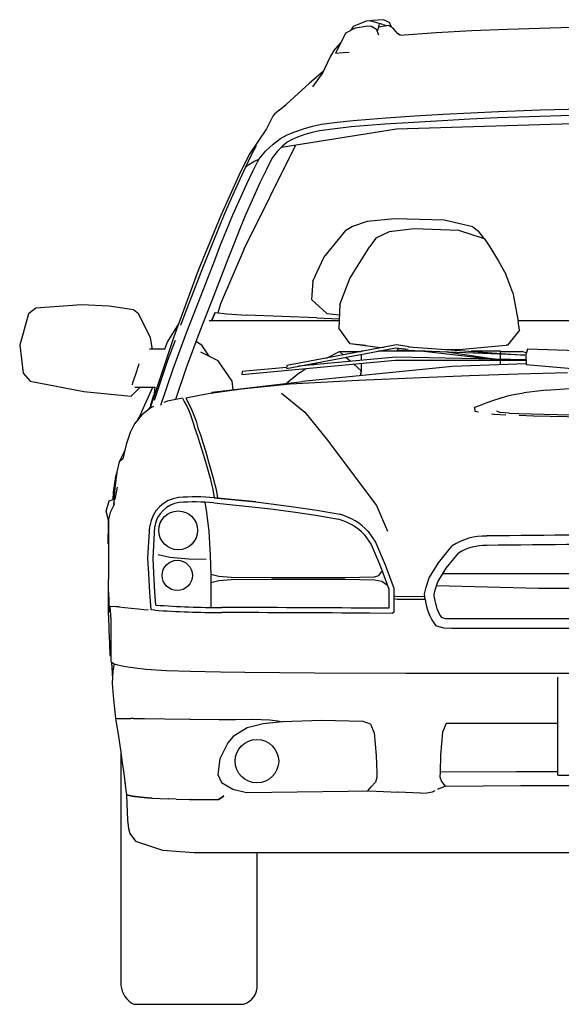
# Model space of a CAD drawing. Header units: millimetres. Extents: x 1343 to 64046, y 44602 to 77982.
# Tile 61 of 68: x 52673 to 53527, y 61506 to 63060. Entities that reach past the tile are written whole.
import ezdxf

# ---------------------------------------------------------------- set-up
doc = ezdxf.new("R2010")
doc.units = ezdxf.units.MM

# ---------------------------------------------------------------- blocks, each defined once
blk = doc.blocks.new('A$C198F42C1')
at = {"linetype": 'Continuous'}
for p, q in [((514.5, 1533.2), (530.1, 1541)), ((526, 1542.8), (522.4, 1537.2)), ((546.5, 1551.4), (526, 1542.8)), ((530.1, 1541), (549.3, 1543.9)), ((552.5, 1552), (546.5, 1551.4)), ((549.3, 1543.9), (555, 1543.3)), ((572.9, 1546.2), (552.5, 1552)), ((556.1, 1552.6), (553.3, 1551.8)), ((555, 1543.3), (563, 1538.9)), ((574.6, 1553.7), (556.1, 1552.6)), ((566.5, 1529.3), (563, 1538.9)), ((564.5, 1534.8), (565.5, 1538.7)), ((565.5, 1538.7), (567.8, 1546.5)), ((578.8, 1544.2), (566.5, 1542.1)), ((572.9, 1546.2), (578.6, 1544.5)), ((574.6, 1553.7), (583, 1549.7)), ((578.6, 1544.5), (579.2, 1544.3)), ((582.1, 1544.6), (578.8, 1544.2)), ((589.1, 1540.4), (582.1, 1544.6)), ((583, 1549.7), (583.4, 1549.3)), ((586.7, 1541.9), (583.4, 1549.3)), ((596, 1532), (589.1, 1540.4)), ((769.6, 1538.4), (713.5, 1536.3)), ((853.8, 1540.9), (769.6, 1538.4)), ((938.1, 1543.2), (853.8, 1540.9)), ((514.5, 1533.2), (498.5, 1500.8)), ((600.6, 1529.1), (596, 1532)), ((657, 1533), (599.7, 1529)), ((713.5, 1536.3), (657, 1533)), ((495.2, 1503.9), (506.5, 1517.1)), ((490.2, 1496), (476.1, 1466)), ((495.2, 1503.9), (490.2, 1496)), ((498.5, 1500.8), (510.4, 1501.9)), ((510.4, 1501.9), (519.7, 1502.7)), ((479, 1472.2), (457.3, 1453.3)), ((462.5, 1447.8), (476.4, 1466.6)), ((457.3, 1453.3), (433.3, 1431.6)), ((420.7, 1419.9), (433.3, 1431.6)), ((409.2, 1410.9), (420.7, 1419.9)), ((399.7, 1401.4), (389.2, 1381.5)), ((401.9, 1404.4), (399.7, 1401.4)), ((409.2, 1410.9), (401.9, 1404.4)), ((552, 1397), (578.2, 1398.9)), ((578.2, 1398.9), (623.6, 1401.8)), ((623.6, 1401.8), (668.1, 1404.5)), ((668.1, 1404.5), (712, 1406.8)), ((754.2, 1398.7), (710.5, 1396.6)), ((712, 1406.8), (755.4, 1408.8)), ((820.5, 1401.2), (754.2, 1398.7)), ((755.4, 1408.8), (821.3, 1411.3)), ((887, 1402.9), (820.5, 1401.2)), ((821.3, 1411.3), (887.6, 1413)), ((447.7, 1381.5), (462.1, 1385.7)), ((462.1, 1385.7), (476.4, 1388.7)), ((476.4, 1388.7), (500.8, 1391.9)), ((523.3, 1384.4), (497.8, 1381.7)), ((500.8, 1391.9), (526.1, 1394.7)), ((549.6, 1386.8), (523.3, 1384.4)), ((526.1, 1394.7), (552, 1397)), ((576.3, 1388.7), (549.6, 1386.8)), ((622, 1391.7), (576.3, 1388.7)), ((594.8, 1381.3), (1025.1, 1394.9)), ((666.6, 1394.3), (622, 1391.7)), ((710.5, 1396.6), (666.6, 1394.3)), ((389.2, 1381.5), (361.9, 1340.9)), ((411.7, 1366.1), (422.3, 1371.8)), ((413, 1352.6), (594.8, 1381.3)), ((422.3, 1371.8), (434.2, 1376.7)), ((438.3, 1368.1), (428.7, 1364.2)), ((434.2, 1376.7), (447.7, 1381.5)), ((449.7, 1372.3), (438.3, 1368.1)), ((461.6, 1375.9), (449.7, 1372.3)), ((472.9, 1378.3), (461.6, 1375.9)), ((497.8, 1381.7), (472.9, 1378.3)), ((354.4, 1192.2), (435.5, 1356.1)), ((373.3, 1354.7), (365.4, 1340.1)), ((388.3, 1346.8), (400, 1357.5)), ((400, 1357.5), (411.7, 1366.1)), ((414.2, 1353.8), (406.3, 1345.6)), ((421.9, 1360.2), (414.2, 1353.8)), ((428.7, 1364.2), (421.9, 1360.2)), ((361.9, 1340.9), (345.9, 1307.6)), ((365.4, 1340.1), (355.6, 1320)), ((377.9, 1334.4), (388.3, 1346.8)), ((398.8, 1336.3), (396.3, 1331.4)), ((406.3, 1345.6), (398.8, 1336.3)), ((355.6, 1320), (361.6, 1325.4)), ((361.6, 1325.4), (369.3, 1330.1)), ((368.6, 1315.8), (375.4, 1329.5)), ((369.3, 1330.1), (377.5, 1333.6)), ((375.4, 1329.5), (377.9, 1334.4)), ((377.5, 1333.6), (377.3, 1333.2)), ((396.3, 1331.4), (389.4, 1317.5)), ((345.9, 1307.6), (317.3, 1244.8)), ((355.6, 1320), (335.8, 1276.2)), ((358.5, 1294.7), (368.6, 1315.8)), ((389.4, 1317.5), (379.2, 1296.2)), ((346.1, 1267.8), (358.5, 1294.7)), ((379.2, 1296.2), (366.7, 1269)), ((335.8, 1276.2), (322.9, 1246.1)), ((336.5, 1245.9), (346.1, 1267.8)), ((366.7, 1269), (357.1, 1247)), ((317.3, 1244.8), (281.8, 1158)), ((322.9, 1246.1), (315.8, 1229.5)), ((326.7, 1222.4), (336.5, 1245.9)), ((357.1, 1247), (347.3, 1223.6)), ((315.8, 1229.5), (289.4, 1164.2)), ((548.1, 1235.4), (525.4, 1227.2)), ((591.8, 1239.3), (548.1, 1235.4)), ((670, 1237.2), (591.8, 1239.3)), ((714.9, 1226.6), (670, 1237.2)), ((317, 1198.2), (326.7, 1222.4)), ((347.3, 1223.6), (337.7, 1199.5)), ((479.8, 1178.6), (514.7, 1220.8)), ((525.4, 1227.2), (514.7, 1220.8)), ((582.8, 1218.8), (562.2, 1208.7)), ((622.3, 1223.6), (582.8, 1218.8)), ((693.1, 1221.1), (622.3, 1223.6)), ((733.6, 1207.9), (693.1, 1221.1)), ((714.9, 1226.6), (724.1, 1220)), ((733.3, 1208), (724.1, 1220)), ((307.8, 1174.2), (317, 1198.2)), ((337.7, 1199.5), (328.5, 1175.7)), ((562.2, 1208.7), (552.6, 1196)), ((733.6, 1207.9), (742, 1195.1)), ((354.4, 1192.2), (317.1, 1105.6)), ((521, 1145.3), (552.6, 1196)), ((742, 1195.1), (755.7, 1172.5)), ((285.7, 1117.2), (307.8, 1174.2)), ((328.5, 1175.7), (306.4, 1118.7)), ((462.5, 1141), (479.8, 1178.6)), ((755.7, 1172.5), (767.1, 1152.1)), ((281.8, 1158), (243.2, 1053.1)), ((289.4, 1164.2), (260.5, 1089.8)), ((778.3, 1122.9), (767.1, 1152.1)), ((462.5, 1141), (460.6, 1112)), ((505.3, 1104.2), (521, 1145.3)), ((778.3, 1122.9), (786.4, 1078)), ((97.7, 1103.5), (25.6, 1098.3)), ((141.4, 1101.9), (97.7, 1103.5)), ((263.6, 1060.9), (285.7, 1117.2)), ((306.4, 1118.7), (284.3, 1062.4)), ((317.1, 1105.6), (312.7, 1091.4)), ((460.6, 1112), (484.6, 1090.1)), ((505.3, 1104.2), (503.6, 1066.7)), ((13.8, 1089.8), (0, 1040.2)), ((25.6, 1098.3), (13.8, 1089.8)), ((179.8, 1095.9), (141.4, 1101.9)), ((187.7, 1089.5), (179.8, 1095.9)), ((206.5, 1052.4), (187.7, 1089.5)), ((260.5, 1089.8), (253.7, 1071.2)), ((302.9, 1078.6), (308.2, 1091.9)), ((308.2, 1091.9), (302.9, 1078.6)), ((308.2, 1091.9), (326.8, 1089.8)), ((326.8, 1089.8), (358.4, 1087.2)), ((484.6, 1090.1), (504.6, 1088.2)), ((250.7, 1073.7), (233.1, 1046)), ((361.2, 1078.6), (299.1, 1078.6)), ((468.8, 1083.2), (358.4, 1087.2)), ((450.1, 1078.6), (361.2, 1078.6)), ((504.1, 1078.6), (450.1, 1078.6)), ((468.8, 1083.2), (504.3, 1081.8)), ((810.2, 1078.6), (786.2, 1078.6)), ((788.6, 1063.7), (786.4, 1078)), ((916.5, 1078.6), (810.2, 1078.6)), ((242, 1003), (263.6, 1060.9)), ((284.3, 1062.4), (262.8, 1004.6)), ((521.6, 1042.4), (503.6, 1066.7)), ((788.6, 1063.7), (769.7, 1040.3)), ((209.2, 1035.7), (206.5, 1052.4)), ((243.2, 1053.1), (206.8, 944.2)), ((233.1, 1046), (228.7, 1034)), ((245.1, 1047.5), (233.5, 1015.8)), ((287.3, 1039.9), (278.2, 1046.1)), ((545.8, 1039.7), (521.6, 1042.4)), ((525.3, 1042.4), (565.3, 1037.1)), ((0, 1040.2), (5.7, 995.7)), ((227.7, 1034), (204.8, 1034)), ((208.6, 1034), (209.2, 1035.7)), ((229.6, 1034), (227.7, 1034)), ((313, 1015.6), (285.6, 1029.1)), ((299.1, 1023), (287.3, 1039.9)), ((420.8, 1003.2), (593.5, 1035.8)), ((594.5, 1040.4), (421.8, 1007.8)), ((483.9, 1019.5), (504.4, 1030)), ((510.5, 1024.6), (504.4, 1030)), ((504.4, 1030), (538.9, 1030)), ((542, 1030.5), (538.9, 1030.5)), ((538.9, 1030.5), (538.9, 1029.9)), ((538.9, 1025.5), (538.9, 1016.1)), ((565.3, 1037.1), (574, 1036.6)), ((639.7, 1030.5), (565.4, 1030.5)), ((593.5, 1035.8), (613.2, 1033.6)), ((614.5, 1037.5), (594.5, 1040.4)), ((596.3, 1032.4), (597.2, 1035.4)), ((796.9, 1024.4), (596.3, 1032.4)), ((613.7, 1037.7), (796.9, 1024.4)), ((637.5, 1030.8), (751.7, 1017.7)), ((751.7, 1017.7), (670.3, 1029.5)), ((674.1, 1033.3), (693.1, 1033.3)), ((693.1, 1033.4), (767.7, 1039.9)), ((693.1, 1033.3), (693.1, 1033.4)), ((758.7, 1030.5), (712.3, 1030.5)), ((758.7, 1027.2), (758.7, 1030.5)), ((758.7, 1029.9), (791.9, 1029.9)), ((758.7, 1017.7), (758.7, 1025.9)), ((769.7, 1040.3), (767.7, 1039.9)), ((799.6, 1028), (791.9, 1029.9)), ((801.3, 1034), (798.7, 1024.9)), ((879.8, 1031), (801.3, 1034)), ((188.1, 1009.9), (182.3, 992.5)), ((188.4, 1010.8), (188.1, 1009.9)), ((233.5, 1015.8), (212.3, 953)), ((335.5, 983.5), (313, 1015.6)), ((350.3, 994), (592.3, 1016.6)), ((593.3, 1021.2), (440.2, 1006.9)), ((463.2, 1009), (470.1, 1012.5)), ((522.1, 1014.5), (514.7, 1020.9)), ((538.9, 999.8), (526.7, 1010.5)), ((538.9, 1011.6), (538.9, 999.8)), ((592.3, 1016.6), (798.9, 1016.2)), ((749.9, 1017.9), (593.3, 1021.2)), ((799, 1010.9), (683, 1006.6)), ((798.8, 1016.9), (750.3, 1017.9)), ((758.7, 1009.4), (758.7, 1016.3)), ((798.7, 1024.9), (799, 1009.5)), ((5.7, 995.7), (16.5, 983.4)), ((222.9, 945.3), (242, 1003)), ((262.8, 1004.6), (246.1, 954.2)), ((351.3, 998.6), (350.3, 994)), ((421.2, 1005.1), (351.3, 998.6)), ((421.8, 1007.8), (420.8, 1003.2)), ((441.3, 996.2), (421.4, 979.9)), ((441.3, 996.2), (450.9, 1002.8)), ((683, 1006.6), (446.3, 982.9)), ((450.9, 1002.8), (452.4, 1003.5)), ((538.1, 992.6), (538.9, 999.8)), ((538.9, 999.8), (538.3, 994.6)), ((864.5, 996.5), (786.4, 994.4)), ((799, 1009.5), (877.8, 1002.8)), ((16.5, 983.4), (101.4, 966.8)), ((178.2, 980.5), (177.3, 977.7)), ((182.3, 992.5), (178.2, 980.5)), ((303.1, 965.7), (446.3, 982.9)), ((337, 969.8), (335.5, 983.5)), ((534.4, 984.6), (427, 978.4)), ((633.1, 988.7), (534.4, 984.6)), ((709.9, 991.7), (633.1, 988.7)), ((786.4, 994.4), (709.9, 991.7)), ((101.4, 966.8), (176, 959.7)), ((176, 959.7), (189.8, 973.4)), ((181.8, 973.8), (213.1, 973.8)), ((189.8, 973.4), (190, 973.8)), ((192.5, 935.7), (210.2, 973.8)), ((213.1, 973.8), (211.8, 959.2)), ((349.9, 970.9), (297.6, 963.1)), ((303.1, 965.7), (303.6, 964)), ((427, 978.4), (349.9, 970.9)), ((413, 964.2), (450, 934.3)), ((776.6, 961.6), (795.6, 964.9)), ((830.8, 968.9), (795.6, 964.9)), ((830.8, 968.9), (867.1, 971.9)), ((205.8, 941.9), (207.3, 947.8)), ((207.3, 947.8), (211.9, 961.9)), ((233.4, 951.5), (227.5, 949.6)), ((257.1, 956.5), (233.4, 951.5)), ((257.1, 956.5), (260.3, 950.2)), ((260.3, 950.2), (263.9, 943.7)), ((297.6, 963.1), (262.3, 956.4)), ((262.3, 956.4), (270.8, 940)), ((742.9, 951.3), (731.5, 947.2)), ((742.3, 951.1), (743, 951.3)), ((762.6, 957.5), (742.9, 951.3)), ((762.6, 957.5), (769.5, 960)), ((769.5, 960), (776.6, 961.6)), ((192.5, 935.7), (188.9, 928.3)), ((206.8, 941.4), (193, 930.2)), ((202.9, 938.2), (205.8, 941.9)), ((206.8, 944.2), (208, 942)), ((210.9, 943.4), (206.8, 941.4)), ((263.9, 943.7), (267, 937.1)), ((267, 937.1), (268.9, 931.9)), ((270.8, 940), (276, 926.9)), ((450, 934.3), (485.9, 890.1)), ((718.4, 942.2), (731.5, 947.2)), ((718.7, 935.3), (718.4, 942.2)), ((723.8, 934.5), (718.7, 935.3)), ((752.6, 936.5), (758.4, 934.1)), ((772.3, 932.6), (758.4, 934.1)), ((772.3, 932.6), (787.2, 932.2)), ((193, 930.2), (181.4, 916)), ((187.9, 926.2), (185.6, 921.1)), ((188.9, 928.3), (187.9, 926.2)), ((268.9, 931.9), (273.9, 917.8)), ((273.9, 917.8), (276, 910.2)), ((276, 926.9), (278.3, 920.1)), ((278.3, 920.1), (281.3, 909.8)), ((748.5, 930.7), (744.5, 931.3)), ((767.3, 929.8), (748.5, 930.7)), ((787.2, 932.2), (848.1, 930.8)), ((810.8, 927.9), (788.2, 928.9)), ((897.3, 926.5), (810.8, 927.9)), ((848.1, 930.8), (918.5, 929.9)), ((174.5, 902.4), (168, 883.2)), ((181.4, 916), (174.5, 902.4)), ((276, 910.2), (280.4, 896.9)), ((281.3, 909.8), (285.6, 896.9)), ((280.4, 896.9), (283.7, 886.7)), ((283.7, 886.7), (287.8, 873.6)), ((285.6, 896.9), (288.9, 886.7)), ((288.9, 886.7), (293, 873.6)), ((485.9, 890.1), (527.7, 833.9)), ((164.3, 871), (159.1, 860.4)), ((168, 883.2), (163, 860.8)), ((166, 874.2), (164.3, 871)), ((287.8, 873.6), (293, 856.2)), ((293, 873.6), (298.2, 856.2)), ((157.1, 855.9), (153.2, 840.1)), ((159.1, 860.4), (157, 855.8)), ((163, 860.8), (157.1, 855.9)), ((293, 856.2), (300.4, 830.1)), ((298.2, 856.2), (305.5, 830)), ((153.2, 840.1), (150, 814.2)), ((151.6, 832.8), (153.1, 839.2)), ((148.1, 808.1), (151.6, 832.8)), ((300.4, 830.1), (304.6, 812.2)), ((305.5, 830), (309.8, 812.2)), ((527.7, 833.9), (562.8, 786.9)), ((147.3, 796.6), (148.1, 808.1)), ((150, 814.2), (148.8, 797.1)), ((153.6, 815.8), (149.9, 797.2)), ((304.6, 812.2), (307.1, 799.1)), ((309.8, 812.2), (312.3, 799.1)), ((136.3, 778.3), (141.3, 794.5)), ((141.3, 794.5), (149.1, 797.2)), ((149.1, 797), (148, 786.6)), ((148.5, 790.5), (149.9, 797.2)), ((372.7, 792.7), (307.1, 799.1)), ((307.1, 799.1), (372.7, 792.7)), ((372.7, 792.7), (397, 789.7)), ((139.9, 764), (136.3, 778.3)), ((149.4, 789.7), (143, 775.8)), ((292.2, 792.3), (294.7, 776.3)), ((306.3, 791.2), (371.8, 784.7)), ((371.8, 784.7), (395.9, 781.7)), ((395.9, 781.7), (431.7, 776.9)), ((397, 789.7), (432.8, 784.8)), ((432.8, 784.8), (468.7, 779.9)), ((468.7, 779.9), (505, 773.2)), ((562.8, 786.9), (580.4, 746.6)), ((143, 775.8), (139.9, 765.4)), ((139.9, 765.4), (139.9, 759.4)), ((139.9, 736.7), (139.9, 765.4)), ((294.7, 776.3), (298.6, 745.9)), ((431.7, 776.9), (467.4, 772)), ((467.4, 772), (503.2, 765.4)), ((139.8, 726.5), (139.9, 758.4)), ((139.9, 759.4), (139.9, 742.2)), ((202.4, 704.1), (205.3, 754.8)), ((210.4, 704.1), (213.3, 754)), ((298.6, 745.9), (300.5, 708.5)), ((550, 746.2), (561.7, 729.3)), ((139.9, 745.3), (139.9, 739.1)), ((139.9, 742.2), (139.9, 737.1)), ((139.9, 737.1), (139.9, 720.5)), ((543.8, 741.1), (554.7, 725.5)), ((139.9, 720.5), (139.9, 692)), ((554.7, 725.5), (569.3, 690.6)), ((561.7, 729.3), (576.8, 693.6)), ((673.4, 712.3), (682.4, 723.4)), ((203.6, 680), (202.4, 704.1)), ((211.6, 680.5), (210.4, 704.1)), ((218.4, 709.6), (236.9, 705.4)), ((236.9, 705.4), (266.2, 702.7)), ((266.2, 702.7), (294.3, 702.3)), ((300.5, 708.5), (301.7, 676.5)), ((660.8, 696.6), (673.4, 712.3)), ((673, 688), (685.1, 702.8)), ((685.1, 702.8), (692.6, 712.1)), ((139.9, 692), (139.9, 671.1)), ((569.3, 690.6), (582.5, 655.1)), ((576.8, 693.6), (590.5, 656.5)), ((646.2, 672.9), (660.8, 696.6)), ((659.9, 666.6), (673, 688)), ((139.9, 613.9), (139.9, 671.1)), ((205.2, 650), (203.6, 680)), ((213.2, 650.6), (211.6, 680.5)), ((301.7, 678.8), (314.4, 675.7)), ((301.7, 676.5), (301.7, 647.2)), ((301.7, 665.7), (314.4, 668.8)), ((314.4, 675.7), (333.7, 674.2)), ((314.4, 668.8), (333.7, 670.3)), ((333.7, 674.2), (397.3, 673.4)), ((333.7, 670.3), (397.3, 671.1)), ((397.3, 673.4), (513.8, 673.4)), ((397.3, 671.1), (513.8, 671.1)), ((513.8, 673.4), (559.7, 674.5)), ((513.8, 671.1), (559.7, 669.9)), ((559.7, 674.5), (566.6, 676.9)), ((559.7, 669.9), (571.6, 667.6)), ((566.6, 676.9), (571.6, 683.1)), ((641.4, 658.1), (646.2, 672.9)), ((966, 679.3), (667.7, 679.3)), ((571.6, 667.6), (580.2, 661.3)), ((582.5, 655.1), (582.5, 624.9)), ((590.5, 656.5), (590.5, 619)), ((638.8, 647.8), (641.4, 658.1)), ((654, 646.7), (655.8, 654)), ((655.8, 654), (659.9, 666.6)), ((818.9, 656), (657.9, 660.3)), ((965.4, 656), (818.9, 656)), ((141.8, 618.8), (140.9, 650.9)), ((207.6, 622.3), (205.2, 650)), ((215, 630), (213.2, 650.6)), ((301.7, 647.2), (301.7, 626.3)), ((590.5, 644.5), (595.4, 643.6)), ((595.7, 638.8), (590.5, 639.9)), ((595.4, 643.6), (639.2, 644)), ((621.1, 638.9), (595.7, 638.8)), ((639.8, 638.7), (621.1, 638.9)), ((639.8, 638.8), (638.8, 647.8)), ((654.7, 640.5), (654, 646.7)), ((142.4, 627.6), (142.5, 627.7)), ((152.4, 627.2), (142.4, 627.6)), ((142.4, 627.6), (143.8, 607.4)), ((143.2, 627.6), (143.2, 627.6)), ((157.2, 627), (152.4, 627.2)), ((157.2, 627), (166, 626)), ((164.3, 626.2), (164.3, 626.1)), ((166, 626), (175.8, 625)), ((169.2, 625.4), (169.2, 625.7)), ((175.8, 625), (187, 623.9)), ((187, 623.9), (195.7, 623.1)), ((195.7, 623.1), (202.7, 622.6)), ((213.1, 622.1), (207.6, 622.3)), ((582.5, 624.9), (552.1, 625.1)), ((139.9, 613.9), (140.6, 589.8)), ((141.8, 618.8), (141.8, 618.9)), ((143.8, 608), (143.8, 588)), ((588, 616.9), (552, 617.1)), ((590.5, 619), (588, 616.9)), ((671.8, 608.5), (665.7, 610.2)), ((681.7, 608.1), (671.8, 608.5)), ((1025.1, 608.1), (681.7, 608.1)), ((669.4, 593.5), (656.5, 597.2)), ((681.4, 593.1), (669.4, 593.5)), ((1025.1, 593.1), (681.4, 593.1)), ((140.6, 589.8), (141.7, 569.4)), ((143.8, 588), (143.7, 568.6)), ((141.7, 569.4), (142.5, 550.2)), ((143.7, 568.6), (143.8, 540.9)), ((142.5, 550.2), (143.7, 550.1)), ((143.7, 550.1), (143.5, 550.1)), ((143.5, 550.1), (143.7, 550.1)), ((143.8, 540.9), (146.4, 539)), ((145.1, 540), (146.2, 513.4)), ((146.4, 539), (149.1, 537.1)), ((149.1, 537.1), (147, 526)), ((149.1, 537.1), (154.3, 535.6)), ((154.3, 535.6), (167, 532.9)), ((167, 532.9), (182, 530.7)), ((182, 530.7), (199.4, 528.9)), ((199.4, 528.9), (231.6, 526.8)), ((147, 526), (145.7, 506.1)), ((231.6, 526.8), (269.2, 525.5)), ((269.2, 525.5), (316.8, 524.6)), ((316.8, 524.6), (355.2, 524.2)), ((355.2, 524.2), (465.6, 523.1)), ((465.6, 523.1), (609.4, 522.6)), ((609.4, 522.6), (782.3, 522.6)), ((782.3, 522.6), (1025.1, 522.6)), ((849.3, 361.6), (849.3, 516.2)), ((145.7, 506.1), (148.1, 481)), ((148.1, 481), (151.3, 451.3)), ((151.3, 451.3), (151.8, 447.9)), ((151.3, 451.3), (153.7, 451.2)), ((153.7, 451.2), (155.8, 451.2)), ((155.8, 451.2), (167.2, 451.1)), ((167.2, 451.1), (175.6, 451)), ((178.6, 451), (175.6, 451)), ((179.7, 451), (178.6, 451)), ((179.7, 451), (180.9, 451)), ((180.9, 451), (197.1, 450.8)), ((197.1, 450.8), (229.1, 450.4)), ((151.8, 447.9), (155.3, 426.2)), ((229.1, 450.4), (228.9, 450.4)), ((229.1, 450.4), (268.3, 450)), ((268.3, 450), (268.2, 450)), ((268.3, 450), (315, 449.5)), ((315, 449.5), (340.7, 449.6)), ((358.7, 436), (336.6, 422.6)), ((340.7, 449.6), (367.2, 449.7)), ((384.2, 442.5), (358.7, 436)), ((367.2, 449.7), (394.5, 448.9)), ((414.7, 445.7), (384.2, 442.5)), ((394.5, 448.9), (407.1, 447.1)), ((407.1, 447.1), (414.7, 445.7)), ((476.5, 447.6), (414.7, 445.7)), ((542, 446.2), (476.5, 447.6)), ((553.5, 442), (542, 446.2)), ((553.5, 442), (559.4, 428.2)), ((673.1, 443), (667.3, 429.2)), ((782, 443), (673.1, 443)), ((848.3, 443.1), (782, 443)), ((155.3, 426.2), (159.5, 397.8)), ((336.6, 422.6), (328.3, 412.8)), ((559.4, 428.2), (562.7, 392.8)), ((667.3, 429.2), (664, 393.9)), ((328.3, 412.8), (315.8, 387.3)), ((159.6, 397.3), (159.6, 29.8)), ((159.6, 397.3), (161.9, 381)), ((562.7, 392.8), (563.3, 365.2)), ((664, 393.9), (663.3, 366.2)), ((161.9, 381), (164.3, 364.1)), ((315.8, 387.3), (312.9, 362.6)), ((164.3, 364.1), (167.1, 341.6)), ((312.9, 362.6), (318.7, 350.2)), ((563.5, 357.8), (561.2, 350.4)), ((563.3, 365.2), (563.5, 357.8)), ((663.3, 366.2), (663.2, 358.9)), ((663.2, 358.9), (665.5, 351.4)), ((783.4, 366.7), (663.3, 366.3)), ((849.3, 366.8), (783.4, 366.7)), ((849.3, 361.6), (1201.9, 361.6)), ((165.7, 352.8), (167.1, 341.6)), ((318.7, 350.2), (336.2, 339.3)), ((549.2, 337.1), (554.8, 343.3)), ((561.2, 350.4), (554.8, 343.3)), ((671.8, 344.4), (660.2, 339.6)), ((665.5, 351.4), (671.6, 344.4)), ((671.8, 344.4), (790.7, 345.1)), ((790.7, 345.1), (1025.1, 345.6)), ((167.1, 341.6), (168.4, 330.4)), ((168.4, 330.4), (177.6, 328.5)), ((177.8, 328.4), (168.4, 330.4)), ((168.4, 330.4), (169.2, 317)), ((177.6, 328.5), (190.6, 326.8)), ((190.7, 326.8), (177.8, 328.4)), ((190.6, 326.8), (207.5, 325.4)), ((207.5, 325.4), (190.7, 326.8)), ((318.9, 326.1), (321.9, 328.7)), ((322.2, 328.8), (319.2, 326.2)), ((336.2, 339.3), (358.1, 334.4)), ((358.1, 334.4), (437.7, 335.1)), ((437.7, 335.1), (518.4, 336.5)), ((518.4, 336.5), (549.2, 337.1)), ((550.3, 337.1), (597.6, 334.9)), ((596.6, 334.9), (596.2, 335)), ((632.5, 333.4), (596.6, 334.9)), ((632.5, 333.4), (642.6, 333.7)), ((632.5, 333.4), (632.5, 333.4)), ((642.6, 333.7), (648.1, 334.9)), ((648.2, 334.9), (648.1, 334.9)), ((648.2, 334.9), (651.4, 335.5)), ((651.4, 335.5), (655.8, 337.5)), ((660.2, 339.6), (659.4, 339.3)), ((169.2, 317), (170, 290.8)), ((209.1, 325.3), (207.5, 325.4)), ((209.1, 325.3), (234.1, 324.1)), ((234.1, 324.1), (234.5, 324.1)), ((234.8, 324.1), (234.5, 324.1)), ((247, 323.9), (234.8, 324.1)), ((247, 323.9), (268.2, 323.4)), ((268.2, 323.4), (310.7, 323.1)), ((269.7, 323.3), (269, 323.4)), ((310.7, 323.1), (313.5, 323.1)), ((313.6, 323.1), (313.5, 323.1)), ((319.2, 326.2), (313.6, 323.1)), ((313.6, 323.1), (318.9, 326.1)), ((314.8, 323.8), (314.9, 323.8)), ((170, 290.8), (171.8, 277.2)), ((171.8, 277.2), (174, 269.4)), ((174, 269.4), (182.7, 257.5)), ((182.7, 257.5), (225.6, 243)), ((225.6, 243), (275.1, 239.6)), ((275.1, 239.6), (508.9, 239.6)), ((374.8, 30.7), (374.8, 239.6)), ((508.9, 239.6), (1740.9, 239.6)), ((180, 0), (353.8, 0))]:
    blk.add_line(p, q, dxfattribs=at)
for centre, radius in [((250.1, 747.9), 30.6), ((248.6, 676.8), 23.9), ((374.4, 383.6), 34.3)]:
    blk.add_circle(centre, radius, dxfattribs=at)
for centre, radius, start, end in [((257.2, 747.6), 52.4, 96.8937, 172.0389), ((276.6, 497.4), 303.3, 84.2394, 94.8737), ((276.6, 497.4), 295.3, 84.2379, 94.8454), ((257.2, 747.6), 44.4, 97.0695, 171.6377), ((480, 680.5), 88, 43.5518, 74.7448), ((480, 680.5), 96, 43.1817, 74.9465), ((734.1, 646), 93, 88.15, 123.7612), ((1467.6, -65617.2), 66360.3, 90.382118, 90.630759), ((734.1, 646), 78, 87.9219, 122.1655), ((1467.6, -65617.2), 66345.3, 90.382118, 90.631052), ((723.1, 648.2), 83.8, 186.399, 217.4253), ((723.1, 648.2), 68.8, 186.399, 213.4677), ((323.1, 2155.5), 1537.4, 265.8976, 269.8485), ((323.1, 2155.5), 1529.4, 265.9466, 269.8485), ((153.8, -61843.8), 62470.2, 89.634723, 89.848466), ((153.8, -61843.8), 62462.2, 89.634723, 89.848466), ((198.4, 34.5), 39.1, 186.8101, 241.8375), ((343.4, 29.7), 31.5, 289.3501, 1.9213)]:
    blk.add_arc(centre, radius, start, end, dxfattribs=at)

msp = doc.modelspace()

# ---------------------------------------------------------------- block references
msp.add_blockref('A$C198F42C1', (52672.5, 61506.2))

doc.saveas('drawing.dxf')
